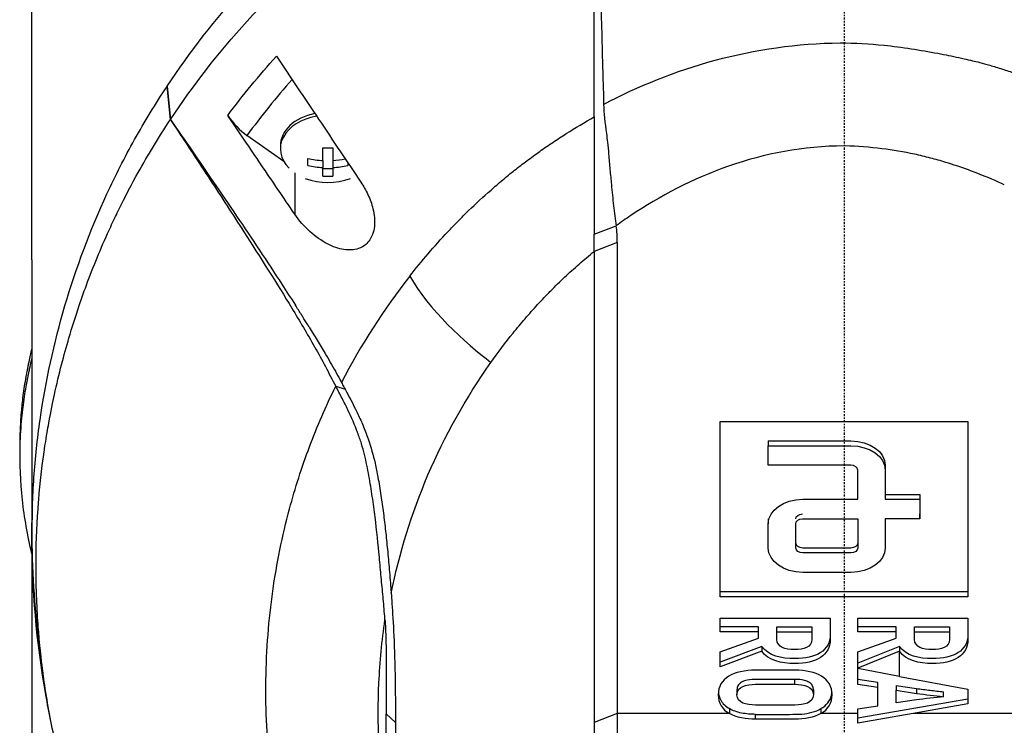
# Model space of a CAD drawing. Header units: millimetres. Extents: x 0 to 4378, y 0 to 2397.
# Tile 236 of 256: x 2191 to 2263, y 1222 to 1273. Entities that reach past the tile are written whole.
import ezdxf

# ---------------------------------------------------------------- set-up
doc = ezdxf.new("R2010")
doc.units = ezdxf.units.MM
doc.header["$LTSCALE"] = 0.2
doc.linetypes.add('CENTER2', pattern=[1.125, 0.75, -0.125, 0.125, -0.125])
doc.layers.add('02_Center Line', color=1, linetype='CENTER2')

# ---------------------------------------------------------------- blocks, each defined once
blk = doc.blocks.new('A$Ccbb9c741')
for p, q in [((-59, 756.1), (-59, 799.3)), ((-49.173, 768.716), (-49.181, 768.703)), ((-48.936, 766.294), (-49.181, 768.703)), ((-49.173, 768.716), (-48.929, 766.296)), ((-48.936, 766.294), (-48.929, 766.296)), ((-44.767, 766.59), (-44.769, 766.594)), ((-40.687, 763.238), (-43.374, 765.138)), ((-40.95, 764.384), (-40.95, 764.172)), ((-37.862, 763.318), (-37.862, 764.246)), ((-37.137, 764.246), (-37.137, 763.318)), ((-38.95, 762.964), (-38.95, 763.477)), ((-37.862, 763.318), (-37.862, 762.805)), ((-37.137, 763.318), (-37.137, 762.805)), ((-37.862, 762.195), (-37.862, 762.805)), ((-37.137, 762.723), (-37.862, 762.723)), ((-37.137, 762.805), (-37.137, 762.195)), ((-36.05, 763.164), (-36.05, 762.964)), ((-39.904, 762.431), (-39.904, 759.428)), ((-18.145, 757.973), (-16.549, 758.587)), ((-16.474, 757.375), (-18.144, 756.72)), ((-59, 756.1), (-59, 736.1)), ((-18.144, 756.72), (-18.145, 722.509)), ((-36.925, 746.923), (-36.251, 746.715)), ((-37.737, 745.194), (-37.737, 745.194)), ((-9.001, 731.64), (-9.001, 744.368)), ((-9.001, 744.368), (8.999, 744.368)), ((8.999, 744.368), (8.999, 731.64)), ((-59.86, 741.839), (-59.86, 742.546)), ((-38.793, 742.63), (-38.793, 742.63)), ((-5.501, 742.953), (-5.501, 742.6)), ((-5.501, 741.186), (-5.501, 742.6)), ((2.999, 739.064), (5.499, 739.064)), ((2.999, 739.064), (2.999, 738.711)), ((5.499, 739.064), (5.499, 738.711)), ((2.999, 738.711), (5.499, 738.711)), ((5.499, 738.711), (5.499, 737.297)), ((-40.341, 737.793), (-40.341, 737.793)), ((5.499, 737.297), (5.499, 737.65)), ((-5.501, 737.297), (-5.501, 736.943)), ((5.499, 737.297), (2.999, 737.297)), ((-59, 736.1), (-59, 672.9)), ((2.999, 735.529), (2.999, 735.175)), ((-58.989, 734.678), (-58.989, 734.679)), ((-9.001, 731.64), (-9.001, 731.993)), ((8.999, 731.993), (-9.001, 731.993)), ((8.999, 731.64), (-9.001, 731.64)), ((-9.002, 729.087), (-9.002, 730.081)), ((-9.002, 730.081), (-1.001, 730.081)), ((0.999, 729.087), (0.999, 730.081)), ((0.999, 730.081), (8.999, 730.081)), ((-6.213, 729.441), (-9.002, 729.441)), ((-9.002, 729.087), (-9.002, 729.441)), ((-6.213, 729.087), (-9.002, 729.087)), ((-6.213, 729.087), (-6.213, 729.441)), ((-6.213, 728.635), (-6.213, 729.087)), ((-4.876, 729.087), (-4.876, 729.441)), ((-4.876, 729.441), (-2.339, 729.441)), ((-4.876, 729.087), (-2.339, 729.087)), ((-2.339, 729.441), (-2.339, 729.087)), ((3.787, 729.441), (0.999, 729.441)), ((0.999, 729.087), (0.999, 729.441)), ((3.787, 729.087), (0.999, 729.087)), ((3.787, 729.087), (3.787, 729.441)), ((3.787, 728.635), (3.787, 729.087)), ((5.125, 729.087), (5.125, 729.441)), ((5.125, 729.441), (7.662, 729.441)), ((5.125, 729.087), (7.662, 729.087)), ((7.662, 729.441), (7.662, 729.087)), ((-9.002, 727.625), (-6.213, 728.635)), ((-2.339, 728.891), (-2.339, 728.538)), ((0.999, 727.625), (3.787, 728.635)), ((7.662, 728.891), (7.662, 728.538)), ((-5.961, 728.027), (-9.002, 726.887)), ((-5.961, 727.673), (-9.002, 726.534)), ((-9.002, 726.534), (-9.002, 727.625)), ((-5.961, 728.027), (-5.961, 727.673)), ((4.039, 728.027), (0.999, 726.802)), ((4.039, 727.673), (0.999, 726.448)), ((0.999, 726.448), (0.999, 727.625)), ((0.999, 726.802), (0.999, 727.625)), ((4.039, 728.027), (4.039, 727.673)), ((4.039, 725.847), (4.039, 727.673)), ((-9.002, 726.534), (-9.002, 726.887)), ((0.999, 726.448), (0.999, 726.802)), ((0.999, 726.448), (0.999, 726.419)), ((0.999, 725.27), (0.999, 726.419)), ((0.999, 725.623), (0.999, 726.419)), ((4.039, 725.847), (0.999, 726.419)), ((-3.573, 725.278), (-3.573, 725.631)), ((2.45, 725.397), (0.999, 725.623)), ((0.999, 725.27), (0.999, 725.623)), ((2.45, 725.043), (2.45, 725.397)), ((4.039, 725.847), (8.999, 724.914)), ((-7.779, 724.872), (-7.779, 724.518)), ((-2.224, 724.872), (-2.224, 724.518)), ((2.45, 725.043), (0.999, 725.27)), ((2.45, 723.718), (2.45, 725.043)), ((3.787, 725.195), (3.787, 724.841)), ((3.787, 725.195), (5.273, 724.969)), ((3.787, 724.841), (5.273, 724.615)), ((3.787, 723.92), (3.787, 724.841)), ((5.273, 724.969), (5.273, 724.615)), ((7.239, 724.373), (7.239, 724.726)), ((8.999, 724.914), (8.999, 723.847)), ((8.999, 724.201), (0.999, 722.811)), ((5.273, 724.146), (3.787, 723.92)), ((-8.328, 723.509), (-8.328, 723.155)), ((-1.675, 723.509), (-1.675, 723.155)), ((0.999, 723.492), (2.45, 723.718)), ((0.999, 723.155), (0.999, 723.492)), ((8.999, 723.847), (5.014, 723.155)), ((-33.265, 723.135), (-32.586, 722.508)), ((-16.474, 723.155), (-18.145, 722.509)), ((-18.145, 722.509), (-18.145, 688.295)), ((-8.328, 723.155), (-16.474, 723.155)), ((-6.43, 722.74), (-6.43, 723.094)), ((0.999, 723.155), (-1.675, 723.155)), ((5.014, 723.155), (0.999, 722.457)), ((0.999, 722.457), (0.999, 723.155)), ((16.474, 723.155), (5.014, 723.155))]:
    blk.add_line(p, q)
for centre, radius, start, end in [((-37.5, 766.237), 4.52, 248.7059, 291.2941), ((0, 736.1), 59, 178.09595, 180), ((0, 736.1), 59, 180.17099, 188.15054), ((0, 736.1), 41.725, 185.74092, 185.74197), ((0, 736.1), 42.5, 189.98556, 189.98573), ((0, 736.1), 59, 188.71793, 188.71853)]:
    blk.add_arc(centre, radius, start, end)
for centre, major_axis, ratio, start_param, end_param in [((-18.614, 750.608), (26.811, 29.54), 0.712145, 1.58763, 1.718758), ((-43.364, 767.263), (-1.866, 2.482), 0.493587, 1.472583, 2.147521), ((-37.5, 764.172), (-3.45, 0), 0.707107, 4.951536, 6.898126), ((-37.5, 764.384), (-3.45, 0), 0.707107, 4.98944, 6.283185), ((-37.5, 767.262), (-4.281, 0), 0.707107, 1.486011, 1.655582), ((-37.5, 766.493), (-4.505, 0), 0.707107, 1.243096, 1.490243), ((-37.5, 766.493), (-4.505, 0), 0.707107, 1.65135, 1.855987), ((-37.5, 765.98), (4.505, 0), 0.707107, 4.384689, 4.631835), ((-37.5, 765.98), (4.505, 0), 0.707107, 4.792943, 5.040089), ((-37.5, 765.211), (4.281, 0), 0.707107, 4.627603, 4.797175), ((-28.168, 757.236), (11.678, 0.779), 0.814253, 6.216087, 6.343525), ((31.24, 715.209), (69.804, -27.469), 0.801887, 2.907247, 3.059004)]:
    blk.add_ellipse(centre, major_axis=major_axis, ratio=ratio, start_param=start_param, end_param=end_param)
for points, knots in [([(-49.173, 768.716), (-47.53, 771.188), (-45.674, 773.591), (-43.579, 775.886), (-43.056, 776.46), (-42.517, 777.027), (-41.964, 777.586), (-41.41, 778.146), (-40.842, 778.698), (-40.258, 779.242), (-39.966, 779.514), (-39.671, 779.784), (-39.372, 780.052), (-39.072, 780.32), (-38.769, 780.586), (-38.462, 780.849), (-38.155, 781.113), (-37.844, 781.375), (-37.53, 781.634), (-37.216, 781.893), (-36.897, 782.15), (-36.575, 782.404), (-35.931, 782.913), (-35.272, 783.412), (-34.598, 783.901), (-33.923, 784.39), (-33.233, 784.868), (-32.528, 785.334), (-31.823, 785.801), (-31.102, 786.256), (-30.366, 786.698), (-29.63, 787.14), (-28.879, 787.569), (-28.112, 787.984), (-26.579, 788.815), (-24.985, 789.59), (-23.335, 790.3), (-21.685, 791.009), (-19.982, 791.658), (-18.229, 792.232)], [-1, -1, -1, -1, -0.75, -0.75, -0.75, -0.6875, -0.6875, -0.6875, -0.625, -0.625, -0.625, -0.59375, -0.59375, -0.59375, -0.5625, -0.5625, -0.5625, -0.53125, -0.53125, -0.53125, -0.5, -0.5, -0.5, -0.4375, -0.4375, -0.4375, -0.375, -0.375, -0.375, -0.3125, -0.3125, -0.3125, -0.25, -0.25, -0.25, -0.125, -0.125, -0.125, 0, 0, 0, 0]), ([(-48.929, 766.296), (-47.296, 768.757), (-45.449, 771.154), (-43.367, 773.439), (-42.846, 774.011), (-42.31, 774.575), (-41.76, 775.132), (-41.21, 775.689), (-40.644, 776.237), (-40.064, 776.78), (-39.774, 777.051), (-39.48, 777.32), (-39.182, 777.585), (-38.884, 777.851), (-38.583, 778.113), (-38.277, 778.376), (-37.972, 778.638), (-37.663, 778.9), (-37.35, 779.16), (-37.037, 779.419), (-36.721, 779.676), (-36.401, 779.929), (-35.76, 780.437), (-35.104, 780.932), (-34.433, 781.417), (-33.763, 781.902), (-33.077, 782.377), (-32.375, 782.842), (-31.673, 783.307), (-30.956, 783.761), (-30.224, 784.202), (-29.492, 784.644), (-28.744, 785.071), (-27.981, 785.484), (-26.456, 786.311), (-24.87, 787.086), (-23.227, 787.795), (-21.585, 788.504), (-19.89, 789.156), (-18.145, 789.735)], [0, 0, 0, 0, 0.25, 0.25, 0.25, 0.3125, 0.3125, 0.3125, 0.375, 0.375, 0.375, 0.40625, 0.40625, 0.40625, 0.4375, 0.4375, 0.4375, 0.46875, 0.46875, 0.46875, 0.5, 0.5, 0.5, 0.5625, 0.5625, 0.5625, 0.625, 0.625, 0.625, 0.6875, 0.6875, 0.6875, 0.75, 0.75, 0.75, 0.875, 0.875, 0.875, 1, 1, 1, 1]), ([(-18.144, 766.486), (-18.136, 767.414), (-18.143, 768.344), (-18.144, 769.275), (-18.144, 769.327), (-18.144, 769.38), (-18.144, 769.432), (-18.146, 770.33), (-18.145, 771.229), (-18.145, 772.129), (-18.145, 772.224), (-18.145, 772.318), (-18.145, 772.413), (-18.145, 773.287), (-18.145, 774.163), (-18.145, 775.039), (-18.145, 775.165), (-18.145, 775.29), (-18.145, 775.416), (-18.145, 776.276), (-18.146, 777.136), (-18.146, 777.997), (-18.146, 778.143), (-18.146, 778.289), (-18.146, 778.436), (-18.146, 779.288), (-18.146, 780.142), (-18.146, 780.995), (-18.146, 781.032), (-18.146, 781.068), (-18.146, 781.104), (-18.147, 782.077), (-18.147, 783.051), (-18.147, 784.025), (-18.148, 785.93), (-18.148, 787.836), (-18.145, 789.735)], [0, 0, 0, 0, 0.1206948, 0.1206948, 0.1206948, 0.1274688, 0.1274688, 0.1274688, 0.2438816, 0.2438816, 0.2438816, 0.256112, 0.256112, 0.256112, 0.3692231, 0.3692231, 0.3692231, 0.3854414, 0.3854414, 0.3854414, 0.4964218, 0.4964218, 0.4964218, 0.5152549, 0.5152549, 0.5152549, 0.6251524, 0.6251524, 0.6251524, 0.6298026, 0.6298026, 0.6298026, 0.7550606, 0.7550606, 0.7550606, 1, 1, 1, 1]), ([(-18.131, 789.749), (-18.065, 787.793), (-18.003, 785.924), (-17.945, 784.142), (-17.905, 782.93), (-17.868, 781.749), (-17.832, 780.598), (-17.811, 779.902), (-17.79, 779.218), (-17.77, 778.545), (-17.713, 776.613), (-17.661, 774.753), (-17.614, 772.963), (-17.589, 772.048), (-17.566, 771.12), (-17.541, 770.179), (-17.529, 769.723), (-17.515, 769.26), (-17.5, 768.789), (-17.486, 768.334), (-17.473, 767.965), (-17.466, 767.682), (-17.464, 767.577), (-17.462, 767.483), (-17.462, 767.401)], [0, 0, 0, 0, 0.25, 0.25, 0.25, 0.4058701, 0.4058701, 0.4058701, 0.5, 0.5, 0.5, 0.75, 0.75, 0.75, 0.875, 0.875, 0.875, 0.9375, 0.9375, 0.9375, 0.9829974, 0.9829974, 0.9829974, 0.9999998, 0.9999998, 0.9999998, 0.9999998]), ([(2.91, 771.693), (3.568, 771.627), (4.221, 771.539), (4.87, 771.439), (5.52, 771.338), (6.166, 771.227), (6.808, 771.107), (6.947, 771.081), (7.085, 771.054), (7.223, 771.028), (7.726, 770.93), (8.226, 770.826), (8.723, 770.713), (8.927, 770.667), (9.132, 770.62), (9.335, 770.57), (9.617, 770.502), (10.042, 770.398), (10.6, 770.239), (10.875, 770.161), (11.181, 770.07), (11.516, 769.961), (11.795, 769.87), (12.094, 769.768), (12.412, 769.652), (12.852, 769.493), (13.328, 769.309), (13.839, 769.1)], [0, 0, 0, 0, 0.1719472, 0.1719472, 0.1719472, 0.3438944, 0.3438944, 0.3438944, 0.3809524, 0.3809524, 0.3809524, 0.5158418, 0.5158418, 0.5158418, 0.5714286, 0.5714286, 0.5714286, 0.7453821, 0.7453821, 0.7453821, 0.830817, 0.830817, 0.830817, 0.9018777, 0.9018777, 0.9018777, 1, 1, 1, 1]), ([(-41.232, 770.892), (-40.212, 769.369), (-39.187, 767.839), (-37.127, 764.768), (-36.107, 763.249), (-35.096, 761.744)], [0.000001, 0.000001, 0.000001, 0.000001, 0.550472, 0.550472, 1.110624, 1.110624, 1.110624, 1.110624]), ([(-58.489, 728.377), (-58.827, 730.944), (-58.998, 733.521), (-58.999, 736.098), (-59, 737.498), (-58.951, 738.898), (-58.852, 740.297), (-58.753, 741.695), (-58.604, 743.091), (-58.404, 744.484), (-58.005, 747.27), (-57.403, 750.041), (-56.595, 752.782), (-55.786, 755.523), (-54.776, 758.235), (-53.546, 760.897), (-52.931, 762.227), (-52.261, 763.545), (-51.534, 764.848), (-50.807, 766.15), (-50.023, 767.436), (-49.181, 768.703)], [-0.615061, -0.615061, -0.615061, -0.615061, -0.5, -0.5, -0.5, -0.4375, -0.4375, -0.4375, -0.375, -0.375, -0.375, -0.25, -0.25, -0.25, -0.125, -0.125, -0.125, -0.0625, -0.0625, -0.0625, 0, 0, 0, 0]), ([(-17.462, 767.401), (-17.464, 766.773), (-17.36, 766.041), (-17.231, 765.063), (-17.206, 764.857), (-17.152, 764.353), (-17.127, 764.064), (-17.07, 763.408), (-17.037, 763.033), (-16.97, 762.296), (-16.935, 761.933), (-16.85, 761.05), (-16.799, 760.532), (-16.689, 759.534), (-16.63, 759.033), (-16.549, 758.587)], [0.0000092, 0.0000092, 0.0000092, 0.0000092, 0.1933782, 0.1933782, 0.2484733, 0.2484733, 0.3246083, 0.3246083, 0.4245615, 0.4245615, 0.5239257, 0.5239257, 0.6722492, 0.6722492, 0.8231555, 0.8231555, 0.8231555, 0.8231555]), ([(-48.924, 701.339), (-49.7, 702.51), (-50.489, 703.79), (-51.266, 705.183), (-51.892, 706.306), (-52.574, 707.614), (-53.269, 709.117), (-53.351, 709.295), (-53.529, 709.678), (-53.786, 710.27), (-53.893, 710.515), (-54.014, 710.795), (-54.146, 711.112), (-54.49, 711.936), (-54.749, 712.608), (-54.942, 713.124), (-55.339, 714.183), (-55.814, 715.537), (-56.302, 717.194), (-56.537, 717.991), (-56.752, 718.787), (-56.95, 719.579), (-57.094, 720.158), (-57.229, 720.736), (-57.354, 721.312), (-57.654, 722.691), (-57.902, 724.076), (-58.101, 725.465), (-58.173, 725.966), (-58.251, 726.562), (-58.329, 727.251), (-58.421, 728.068), (-58.474, 728.684), (-58.507, 729.097), (-58.528, 729.358), (-58.541, 729.539), (-58.549, 729.638), (-58.599, 730.335), (-58.636, 731.032), (-58.661, 731.73), (-58.695, 732.666), (-58.699, 733.364), (-58.699, 733.822), (-58.699, 733.844), (-58.699, 733.866), (-58.699, 733.888), (-58.698, 735.259), (-58.65, 736.621), (-58.553, 738.004), (-58.537, 738.231), (-58.519, 738.455), (-58.501, 738.676), (-58.395, 739.965), (-58.256, 741.138), (-58.108, 742.173), (-58.068, 742.447), (-58, 742.914), (-57.89, 743.57), (-57.855, 743.777), (-57.816, 744.003), (-57.772, 744.248), (-57.616, 745.112), (-57.473, 745.801), (-57.36, 746.316), (-57.029, 747.84), (-56.667, 749.208), (-56.308, 750.427), (-56.09, 751.164), (-55.843, 751.952), (-55.558, 752.792), (-55.372, 753.34), (-55.17, 753.908), (-54.949, 754.498), (-54.696, 755.174), (-54.431, 755.846), (-54.153, 756.514), (-53.874, 757.183), (-53.582, 757.849), (-53.276, 758.513), (-53.091, 758.914), (-52.909, 759.299), (-52.729, 759.665), (-52.205, 760.741), (-51.712, 761.668), (-51.275, 762.451), (-50.584, 763.691), (-49.809, 764.974), (-48.936, 766.294)], [-1, -1, -1, -1, -0.9375, -0.9375, -0.9375, -0.875, -0.875, -0.875, -0.8528979, -0.8528979, -0.8528979, -0.84375, -0.84375, -0.84375, -0.8125, -0.8125, -0.8125, -0.75, -0.75, -0.75, -0.7138981, -0.7138981, -0.7138981, -0.6875, -0.6875, -0.6875, -0.625, -0.625, -0.625, -0.5982143, -0.5982143, -0.5982143, -0.5763525, -0.5763525, -0.5763525, -0.5625, -0.5625, -0.5625, -0.53125, -0.53125, -0.53125, -0.5, -0.5, -0.5, -0.4990096, -0.4990096, -0.4990096, -0.4375, -0.4375, -0.4375, -0.4283694, -0.4283694, -0.4283694, -0.375, -0.375, -0.375, -0.3512462, -0.3512462, -0.3512462, -0.34375, -0.34375, -0.34375, -0.3125, -0.3125, -0.3125, -0.25, -0.25, -0.25, -0.2121786, -0.2121786, -0.2121786, -0.1875, -0.1875, -0.1875, -0.15625, -0.15625, -0.15625, -0.125, -0.125, -0.125, -0.1091039, -0.1091039, -0.1091039, -0.0625, -0.0625, -0.0625, 0, 0, 0, 0]), ([(-48.936, 766.294), (-48.8, 766.09), (-48.665, 765.886), (-47.701, 764.431), (-46.872, 763.174), (-45.234, 760.672), (-44.408, 759.4), (-42.455, 756.358), (-41.174, 754.337), (-39.55, 751.669), (-38.992, 750.729), (-38.194, 749.311), (-37.933, 748.836), (-37.414, 747.857), (-37.182, 747.401), (-36.925, 746.923)], [-2.140307, -2.140307, -2.140307, -2.140307, -2.071245, -2.071245, -1.648117, -1.648117, -1.228346, -1.228346, -0.636843, -0.636843, -0.321811, -0.321811, -0.164589, -0.164589, 0, 0, 0, 0]), ([(-48.929, 766.296), (-47.88, 764.78), (-46.835, 763.261), (-45.795, 761.738), (-44.679, 760.103), (-43.568, 758.463), (-42.471, 756.815), (-41.923, 755.99), (-41.378, 755.164), (-40.838, 754.334), (-40.51, 753.829), (-40.183, 753.324), (-39.86, 752.816)], [-1, -1, -1, -1, -0.7573218, -0.7573218, -0.7573218, -0.4967513, -0.4967513, -0.4967513, -0.3664661, -0.3664661, -0.3664661, -0.2872955, -0.2872955, -0.2872955, -0.2872955]), ([(-39.904, 759.428), (-40.723, 760.631), (-41.525, 761.81), (-43.146, 764.199), (-43.96, 765.399), (-44.767, 766.59)], [0.000001, 0.000001, 0.000001, 0.000001, 0.4368792, 0.4368792, 0.8702118, 0.8702118, 0.8702118, 0.8702118]), ([(-31.541, 754.925), (-30.682, 756.022), (-29.767, 757.096), (-28.785, 758.14), (-28.54, 758.401), (-28.29, 758.661), (-28.038, 758.918), (-27.786, 759.176), (-27.53, 759.432), (-27.269, 759.685), (-26.747, 760.192), (-26.201, 760.686), (-25.646, 761.175), (-25.368, 761.419), (-25.088, 761.662), (-24.805, 761.903), (-24.663, 762.024), (-24.52, 762.144), (-24.375, 762.262), (-24.23, 762.381), (-24.083, 762.498), (-23.934, 762.614), (-23.636, 762.846), (-23.336, 763.077), (-23.032, 763.305), (-22.728, 763.533), (-22.421, 763.759), (-22.109, 763.982), (-21.797, 764.205), (-21.479, 764.422), (-21.157, 764.638), (-20.835, 764.854), (-20.51, 765.067), (-20.179, 765.276), (-19.519, 765.693), (-18.841, 766.098), (-18.144, 766.486)], [-1, -1, -1, -1, -0.75, -0.75, -0.75, -0.6875, -0.6875, -0.6875, -0.625, -0.625, -0.625, -0.5, -0.5, -0.5, -0.4375, -0.4375, -0.4375, -0.40625, -0.40625, -0.40625, -0.375, -0.375, -0.375, -0.3125, -0.3125, -0.3125, -0.25, -0.25, -0.25, -0.1875, -0.1875, -0.1875, -0.125, -0.125, -0.125, 0, 0, 0, 0]), ([(-18.144, 766.486), (-18.15, 765.92), (-18.145, 764.361), (-18.144, 761.251), (-18.144, 760.563), (-18.144, 759.24), (-18.145, 758.591), (-18.145, 757.973)], [0.0000064, 0.0000064, 0.0000064, 0.0000064, 0.1740467, 0.1740467, 0.2246228, 0.2246228, 0.2745832, 0.2745832, 0.2745832, 0.2745832]), ([(0, 764.377), (-5.909, 764.384), (-11.29, 762.141), (-15.851, 759.082), (-16.203, 758.837), (-16.549, 758.587)], [-0.999449, -0.999449, -0.999449, -0.999449, -0.875, -0.875, -0.8643709, -0.8643709, -0.8643709, -0.8643709]), ([(6.291, 763.499), (5.904, 763.599), (5.513, 763.692), (5.119, 763.778), (4.343, 763.946), (3.553, 764.085), (2.753, 764.178)], [-1, -1, -1, -1, -0.662973, -0.662973, -0.662973, 0, 0, 0, 0]), ([(11.645, 761.548), (11.111, 761.812), (10.43, 762.11), (9.595, 762.429), (9.419, 762.496), (9.236, 762.564), (9.047, 762.633), (8.475, 762.84), (7.926, 763.023), (7.403, 763.183), (7.018, 763.3), (6.647, 763.405), (6.291, 763.499)], [-1, -1, -1, -1, -0.586918, -0.586918, -0.586918, -0.5, -0.5, -0.5, -0.211781, -0.211781, -0.211781, 0, 0, 0, 0]), ([(-35.096, 761.744), (-34.905, 761.461), (-34.735, 761.162), (-34.434, 760.518), (-34.308, 760.17), (-34.117, 759.387), (-34.074, 758.95), (-34.138, 758.332), (-34.183, 758.132), (-34.304, 757.806), (-34.369, 757.676), (-34.531, 757.434), (-34.627, 757.325), (-34.895, 757.093), (-35.078, 756.991), (-35.603, 756.814), (-35.965, 756.798), (-36.729, 756.916), (-37.13, 757.058), (-37.965, 757.487), (-38.4, 757.795), (-39.208, 758.527), (-39.585, 758.958), (-39.904, 759.428)], [-1.233507, -1.233507, -1.233507, -1.233507, -1.130725, -1.130725, -1.019151, -1.019151, -0.880702, -0.880702, -0.809203, -0.809203, -0.755026, -0.755026, -0.69834, -0.69834, -0.615166, -0.615166, -0.479801, -0.479801, -0.336168, -0.336168, -0.170407, -0.170407, -0.000001, -0.000001, -0.000001, -0.000001]), ([(-18.144, 756.72), (-18.145, 756.922), (-18.145, 757.128), (-18.145, 757.545), (-18.145, 757.758), (-18.145, 757.973)], [0.0000006, 0.0000006, 0.0000006, 0.0000006, 0.0865317, 0.0865317, 0.1730601, 0.1730601, 0.1730601, 0.1730601]), ([(-16.474, 757.375), (-16.474, 751.672), (-16.474, 745.969), (-16.474, 734.562), (-16.474, 728.859), (-16.474, 723.155)], [0, 0, 0, 0, 2.419796, 2.419796, 4.839591, 4.839591, 4.839591, 4.839591]), ([(-25.65, 748.655), (-25.139, 749.376), (-24.603, 750.088), (-24.039, 750.79), (-23.897, 750.965), (-23.755, 751.139), (-23.61, 751.313), (-23.465, 751.487), (-23.319, 751.66), (-23.171, 751.833), (-22.874, 752.177), (-22.57, 752.519), (-22.259, 752.857), (-22.103, 753.026), (-21.946, 753.194), (-21.786, 753.361), (-21.707, 753.445), (-21.626, 753.528), (-21.546, 753.611), (-21.465, 753.694), (-21.384, 753.777), (-21.302, 753.86), (-21.139, 754.025), (-20.973, 754.19), (-20.806, 754.353), (-20.639, 754.516), (-20.47, 754.679), (-20.298, 754.84), (-20.127, 755.001), (-19.954, 755.161), (-19.779, 755.321), (-19.603, 755.48), (-19.426, 755.638), (-19.246, 755.794), (-18.887, 756.108), (-18.52, 756.417), (-18.144, 756.72)], [0, 0, 0, 0, 0.2499937, 0.2499937, 0.2499937, 0.3124922, 0.3124922, 0.3124922, 0.3749907, 0.3749907, 0.3749907, 0.4999877, 0.4999877, 0.4999877, 0.5624862, 0.5624862, 0.5624862, 0.5937355, 0.5937355, 0.5937355, 0.6249847, 0.6249847, 0.6249847, 0.6874832, 0.6874832, 0.6874832, 0.7499818, 0.7499818, 0.7499818, 0.8124803, 0.8124803, 0.8124803, 0.8749788, 0.8749788, 0.8749788, 1, 1, 1, 1]), ([(-38.859, 751.223), (-38.984, 751.427), (-39.11, 751.629), (-39.237, 751.832), (-39.25, 751.852), (-39.263, 751.872), (-39.275, 751.893), (-39.324, 751.97), (-39.372, 752.047), (-39.421, 752.124), (-39.567, 752.355), (-39.713, 752.586), (-39.86, 752.816)], [0.00589664, 0.00589664, 0.00589664, 0.00589664, 0.006613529, 0.006613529, 0.006613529, 0.006685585, 0.006685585, 0.006685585, 0.006959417, 0.006959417, 0.006959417, 0.00777951, 0.00777951, 0.00777951, 0.00777951]), ([(-38.859, 751.223), (-38.463, 750.585), (-38.074, 749.943), (-37.694, 749.297), (-37.443, 748.871), (-37.195, 748.443), (-36.952, 748.013), (-36.831, 747.799), (-36.712, 747.583), (-36.596, 747.366), (-36.566, 747.311), (-36.538, 747.257), (-36.509, 747.202)], [-0.2047521, -0.2047521, -0.2047521, -0.2047521, -0.1058955, -0.1058955, -0.1058955, -0.0407529, -0.0407529, -0.0407529, -0.0081816, -0.0081816, -0.0081816, 0, 0, 0, 0]), ([(-59.86, 742.546), (-59.86, 742.919), (-59.853, 743.293), (-59.821, 744.119), (-59.793, 744.573), (-59.746, 745.128), (-59.737, 745.231), (-59.709, 745.522), (-59.689, 745.711), (-59.614, 746.356), (-59.549, 746.816), (-59.434, 747.52), (-59.389, 747.769), (-59.326, 748.101), (-59.309, 748.187), (-59.283, 748.319), (-59.274, 748.363), (-59.245, 748.505), (-59.224, 748.606), (-59.17, 748.857), (-59.136, 749.014), (-59.068, 749.325), (-59.034, 749.475), (-59, 749.624)], [-4.8416066, -4.8416066, -4.8416066, -4.8416066, -4.7988656, -4.7988656, -4.7469126, -4.7469126, -4.7350389, -4.7350389, -4.7132784, -4.7132784, -4.660559, -4.660559, -4.6314054, -4.6314054, -4.6209621, -4.6209621, -4.6158095, -4.6158095, -4.6038241, -4.6038241, -4.5857751, -4.5857751, -4.569121, -4.569121, -4.569121, -4.569121]), ([(-59.006, 734.752), (-59.309, 736.081), (-59.551, 737.41), (-59.833, 739.994), (-59.886, 741.321), (-59.831, 743.306), (-59.79, 743.963), (-59.703, 744.877), (-59.675, 745.135), (-59.581, 745.9), (-59.505, 746.405), (-59.387, 747.07), (-59.358, 747.226), (-59.307, 747.494), (-59.285, 747.602), (-59.241, 747.815), (-59.219, 747.919), (-59.175, 748.128), (-59.152, 748.236), (-59.087, 748.533), (-59.044, 748.725), (-59, 748.917)], [0.3143687, 0.3143687, 0.3143687, 0.3143687, 0.3447473, 0.3447473, 0.3768428, 0.3768428, 0.3928613, 0.3928613, 0.3992061, 0.3992061, 0.4115742, 0.4115742, 0.4153435, 0.4153435, 0.4181398, 0.4181398, 0.4207138, 0.4207138, 0.4231441, 0.4231441, 0.4275872, 0.4275872, 0.4275872, 0.4275872]), ([(-32.897, 731.907), (-32.304, 734.809), (-31.423, 737.682), (-30.223, 740.488), (-29.024, 743.294), (-27.507, 746.033), (-25.65, 748.655)], [0, 0, 0, 0, 0.5000001, 0.5000001, 0.5000001, 1, 1, 1, 1]), ([(-36.916, 702.794), (-37.945, 704.877), (-38.81, 707.001), (-39.518, 709.15), (-40.226, 711.299), (-40.777, 713.474), (-41.178, 715.663), (-41.579, 717.852), (-41.831, 720.053), (-41.94, 722.26), (-41.994, 723.364), (-42.014, 724.46), (-41.997, 725.569), (-41.981, 726.677), (-41.929, 727.796), (-41.845, 728.877), (-41.762, 729.957), (-41.647, 730.999), (-41.499, 732.045), (-41.217, 734.038), (-40.812, 736.046), (-40.28, 738.024), (-39.874, 739.532), (-39.393, 741.032), (-38.835, 742.517), (-38.277, 744.002), (-37.641, 745.472), (-36.925, 746.923)], [0, 0, 0, 0, 0.1448174, 0.1448174, 0.1448174, 0.2896349, 0.2896349, 0.2896349, 0.4344523, 0.4344523, 0.4344523, 0.506861, 0.506861, 0.506861, 0.5792697, 0.5792697, 0.5792697, 0.6516784, 0.6516784, 0.6516784, 0.7896349, 0.7896349, 0.7896349, 0.8948175, 0.8948175, 0.8948175, 1, 1, 1, 1]), ([(-33.349, 729.961), (-33.356, 730.047), (-33.362, 730.133), (-33.369, 730.219), (-33.405, 730.691), (-33.444, 731.163), (-33.488, 731.637), (-33.509, 731.874), (-33.531, 732.111), (-33.555, 732.349), (-33.579, 732.586), (-33.6, 732.825), (-33.622, 733.063), (-33.666, 733.54), (-33.709, 734.019), (-33.755, 734.5), (-33.845, 735.462), (-33.942, 736.433), (-34.064, 737.417), (-34.125, 737.909), (-34.192, 738.405), (-34.267, 738.905), (-34.343, 739.405), (-34.425, 739.909), (-34.517, 740.419), (-34.609, 740.929), (-34.711, 741.444), (-34.84, 741.967), (-34.905, 742.229), (-34.977, 742.492), (-35.059, 742.758), (-35.141, 743.023), (-35.233, 743.291), (-35.335, 743.56), (-35.538, 744.1), (-35.778, 744.648), (-36.046, 745.208), (-36.18, 745.487), (-36.321, 745.77), (-36.468, 746.056), (-36.541, 746.199), (-36.616, 746.343), (-36.692, 746.488), (-36.768, 746.632), (-36.845, 746.778), (-36.925, 746.923)], [-1, -1, -1, -1, -0.983668, -0.983668, -0.983668, -0.894243, -0.894243, -0.894243, -0.849531, -0.849531, -0.849531, -0.804819, -0.804819, -0.804819, -0.715395, -0.715395, -0.715395, -0.536546, -0.536546, -0.536546, -0.447122, -0.447122, -0.447122, -0.357697, -0.357697, -0.357697, -0.268273, -0.268273, -0.268273, -0.223561, -0.223561, -0.223561, -0.178849, -0.178849, -0.178849, -0.089424, -0.089424, -0.089424, -0.044712, -0.044712, -0.044712, -0.022356, -0.022356, -0.022356, 0, 0, 0, 0]), ([(-36.509, 747.202), (-36.481, 747.148), (-36.452, 747.093), (-36.424, 747.039), (-36.367, 746.931), (-36.309, 746.823), (-36.251, 746.715)], [-1, -1, -1, -1, -0.667725, -0.667725, -0.667725, 0, 0, 0, 0]), ([(-36.251, 746.715), (-35.992, 746.234), (-35.68, 745.671), (-35.294, 744.867), (-35.228, 744.726), (-35.094, 744.428), (-35.026, 744.271), (-34.89, 743.946), (-34.822, 743.777), (-34.694, 743.44), (-34.633, 743.272), (-34.365, 742.501), (-34.203, 741.919), (-33.991, 740.991), (-33.924, 740.655), (-33.785, 739.892), (-33.711, 739.435), (-33.579, 738.565), (-33.52, 738.144), (-33.407, 737.275), (-33.355, 736.841), (-33.258, 735.96), (-33.212, 735.51), (-33.146, 734.827), (-33.124, 734.589), (-33.081, 734.107), (-33.06, 733.861), (-32.993, 733.076), (-32.95, 732.552), (-32.908, 732.034), (-32.902, 731.962), (-32.897, 731.907)], [0, 0, 0, 0, 0.166642, 0.166642, 0.202724, 0.202724, 0.243109, 0.243109, 0.287119, 0.287119, 0.331501, 0.331501, 0.492861, 0.492861, 0.584529, 0.584529, 0.704765, 0.704765, 0.820318, 0.820318, 0.936351, 0.936351, 1.057692, 1.057692, 1.122476, 1.122476, 1.189603, 1.189603, 1.342252, 1.342252, 1.371829, 1.371829, 1.371829, 1.371829]), ([(-5.501, 742.953), (-3.501, 742.953), (-1.501, 742.953), (0.499, 742.953), (1.88, 742.953), (2.999, 742.162), (2.999, 741.186), (2.999, 740.479), (2.999, 739.771), (2.999, 739.064)], [-1, -1, -1, -1, -0.550361, -0.550361, -0.550361, -0.224809, -0.224809, -0.224809, 0, 0, 0, 0]), ([(-5.501, 742.6), (-3.501, 742.6), (-1.501, 742.6), (0.499, 742.6), (1.88, 742.6), (2.999, 741.808), (2.999, 740.832), (2.999, 740.125), (2.999, 739.418), (2.999, 738.711)], [0, 0, 0, 0, 0.449639, 0.449639, 0.449639, 0.775191, 0.775191, 0.775191, 1, 1, 1, 1]), ([(0.999, 738.711), (0.999, 739.418), (0.999, 740.125), (0.999, 740.832), (0.999, 741.027), (0.775, 741.186), (0.499, 741.186), (-1.501, 741.186), (-3.501, 741.186), (-5.501, 741.186)], [0, 0, 0, 0, 0.303977, 0.303977, 0.303977, 0.392019, 0.392019, 0.392019, 1, 1, 1, 1]), ([(2.999, 737.297), (2.999, 737.061), (2.999, 736.825), (2.999, 736.118), (2.999, 735.647), (2.999, 735.175), (2.999, 734.199), (1.88, 733.408), (0.499, 733.408), (-0.668, 733.408), (-1.835, 733.408), (-3.001, 733.408), (-4.382, 733.408), (-5.501, 734.199), (-5.501, 735.175), (-5.501, 735.765), (-5.501, 736.354), (-5.501, 736.943), (-5.501, 737.919), (-4.382, 738.711), (-3.001, 738.711), (-1.668, 738.711), (-0.335, 738.711), (0.999, 738.711)], [0, 0, 0, 0, 0.038412, 0.038412, 0.115241, 0.115241, 0.115241, 0.282114, 0.282114, 0.282114, 0.416564, 0.416564, 0.416564, 0.583435, 0.583435, 0.583435, 0.679472, 0.679472, 0.679472, 0.846346, 0.846346, 0.846346, 1, 1, 1, 1]), ([(0.999, 737.297), (0.999, 737.061), (0.999, 736.825), (0.999, 736.589), (0.999, 736.118), (0.999, 735.647), (0.999, 735.175), (0.999, 734.98), (0.775, 734.822), (0.499, 734.822), (-0.668, 734.822), (-1.835, 734.822), (-3.001, 734.822), (-3.277, 734.822), (-3.501, 734.98), (-3.501, 735.175), (-3.501, 735.765), (-3.501, 736.354), (-3.501, 736.943), (-3.501, 737.131), (-3.292, 737.285), (-3.028, 737.295)], [-1, -1, -1, -1, -0.913571, -0.913571, -0.913571, -0.740702, -0.740702, -0.740702, -0.665612, -0.665612, -0.665612, -0.363091, -0.363091, -0.363091, -0.288004, -0.288004, -0.288004, -0.071917, -0.071917, -0.071917, 0, 0, 0, 0]), ([(0.999, 737.297), (0.999, 737.179), (0.999, 737.061), (0.999, 736.943), (0.999, 736.472), (0.999, 736), (0.999, 735.529), (0.999, 735.333), (0.775, 735.175), (0.499, 735.175), (-0.668, 735.175), (-1.835, 735.175), (-3.001, 735.175), (-3.277, 735.175), (-3.501, 735.334), (-3.501, 735.529), (-3.501, 736), (-3.501, 736.472), (-3.501, 736.943)], [0.043214, 0.043214, 0.043214, 0.043214, 0.0864295, 0.0864295, 0.0864295, 0.2592981, 0.2592981, 0.2592981, 0.3343884, 0.3343884, 0.3343884, 0.6369091, 0.6369091, 0.6369091, 0.7119959, 0.7119959, 0.7119959, 0.8848698, 0.8848698, 0.8848698, 0.8848698]), ([(-57.62, 722.608), (-57.752, 723.241), (-57.874, 723.874), (-57.986, 724.508), (-58.663, 728.335), (-59, 732.208), (-59, 736.1)], [0.9284857, 0.9284857, 0.9284857, 0.9284857, 0.93864943, 0.93864943, 0.93864943, 1, 1, 1, 1]), ([(-32.897, 731.907), (-32.828, 731.042), (-32.718, 729.446), (-32.602, 725.643), (-32.585, 724.075), (-32.586, 722.508)], [-1.613582, -1.613582, -1.613582, -1.613582, -0.664785, -0.664785, 0, 0, 0, 0]), ([(-33.397, 716.641), (-33.799, 719.545), (-33.921, 722.468), (-33.786, 725.376), (-33.715, 726.905), (-33.571, 728.435), (-33.349, 729.96)], [0, 0, 0, 0, 0.6554797, 0.6554797, 0.6554797, 0.9999911, 0.9999911, 0.9999911, 0.9999911]), ([(-33.349, 729.961), (-33.339, 729.819), (-33.33, 729.677), (-33.316, 729.415), (-33.308, 729.266), (-33.29, 728.82), (-33.282, 728.51), (-33.263, 727.687), (-33.258, 727.118), (-33.252, 725.356), (-33.263, 724.22), (-33.265, 723.135)], [-0.8953646, -0.8953646, -0.8953646, -0.8953646, -0.8317746, -0.8317746, -0.7780659, -0.7780659, -0.6796619, -0.6796619, -0.4602492, -0.4602492, 0, 0, 0, 0]), ([(-1.001, 730.081), (-1.001, 729.682), (-1.001, 729.283), (-1.001, 728.883), (-1.001, 727.728), (-2.023, 727.138), (-3.584, 727.138), (-4.541, 727.138), (-5.507, 727.356), (-5.961, 728.027)], [0.0513777, 0.0513777, 0.0513777, 0.0513777, 0.2254885, 0.2254885, 0.2254885, 0.6893904, 0.6893904, 0.6893904, 1, 1, 1, 1]), ([(-1.001, 730.081), (-1.001, 729.564), (-1.001, 729.047), (-1.001, 728.53), (-1.001, 727.374), (-2.023, 726.784), (-3.584, 726.784), (-4.541, 726.784), (-5.507, 727.002), (-5.961, 727.673)], [-1, -1, -1, -1, -0.774512, -0.774512, -0.774512, -0.31061, -0.31061, -0.31061, 0, 0, 0, 0]), ([(8.999, 730.081), (8.999, 729.564), (8.999, 729.047), (8.999, 728.53), (8.999, 727.374), (7.978, 726.784), (6.416, 726.784), (5.46, 726.784), (4.494, 727.002), (4.039, 727.673)], [-1, -1, -1, -1, -0.77451, -0.77451, -0.77451, -0.310605, -0.310605, -0.310605, 0, 0, 0, 0]), ([(8.999, 730.081), (8.999, 729.682), (8.999, 729.282), (8.999, 728.883), (8.999, 727.728), (7.978, 727.138), (6.416, 727.138), (5.46, 727.138), (4.494, 727.355), (4.039, 728.027)], [0.0513781, 0.0513781, 0.0513781, 0.0513781, 0.2254898, 0.2254898, 0.2254898, 0.6893947, 0.6893947, 0.6893947, 1, 1, 1, 1]), ([(-2.339, 729.087), (-2.339, 728.904), (-2.339, 728.721), (-2.339, 728.538), (-2.339, 727.973), (-2.936, 727.802), (-3.596, 727.802), (-4.251, 727.802), (-4.876, 727.967), (-4.876, 728.538), (-4.876, 728.721), (-4.876, 728.904), (-4.876, 729.087)], [0, 0, 0, 0, 0.134339, 0.134339, 0.134339, 0.49771, 0.49771, 0.49771, 0.865661, 0.865661, 0.865661, 1, 1, 1, 1]), ([(7.662, 729.087), (7.662, 728.904), (7.662, 728.721), (7.662, 728.538), (7.662, 727.973), (7.065, 727.802), (6.405, 727.802), (5.749, 727.802), (5.125, 727.967), (5.125, 728.538), (5.125, 728.721), (5.125, 728.904), (5.125, 729.087)], [0, 0, 0, 0, 0.134339, 0.134339, 0.134339, 0.497734, 0.497734, 0.497734, 0.865661, 0.865661, 0.865661, 1, 1, 1, 1]), ([(-3.573, 726.304), (-4.525, 726.304), (-5.478, 726.304), (-6.43, 726.304), (-8.007, 726.304), (-9.139, 725.714), (-9.139, 724.518), (-9.139, 723.911), (-8.841, 723.454), (-8.328, 723.155)], [0, 0, 0, 0, 0.287667, 0.287667, 0.287667, 0.758338, 0.758338, 0.758338, 1, 1, 1, 1]), ([(-1.675, 723.155), (-1.162, 723.454), (-0.864, 723.911), (-0.864, 724.518), (-0.864, 725.714), (-1.995, 726.304), (-3.573, 726.304)], [0, 0, 0, 0, 0.339246, 0.339246, 0.339246, 1, 1, 1, 1]), ([(-3.573, 725.631), (-4.522, 725.631), (-5.471, 725.631), (-6.589, 725.631), (-6.783, 725.629), (-7.161, 725.551), (-7.281, 725.514), (-7.483, 725.415), (-7.563, 725.357), (-7.69, 725.217), (-7.732, 725.138), (-7.771, 724.996), (-7.779, 724.933), (-7.779, 724.872)], [-0.7927753, -0.7927753, -0.7927753, -0.7927753, -0.3891662, -0.3891662, -0.3170254, -0.3170254, -0.2817232, -0.2817232, -0.250002, -0.250002, -0.2174373, -0.2174373, -0.1940065, -0.1940065, -0.1940065, -0.1940065]), ([(-2.224, 724.872), (-2.224, 724.913), (-2.227, 724.95), (-2.246, 725.075), (-2.281, 725.167), (-2.399, 725.319), (-2.467, 725.378), (-2.644, 725.482), (-2.751, 725.523), (-3.085, 725.612), (-3.336, 725.631), (-3.573, 725.631)], [-0.1932257, -0.1932257, -0.1932257, -0.1932257, -0.1807153, -0.1807153, -0.1400567, -0.1400567, -0.1071003, -0.1071003, -0.0709763, -0.0709763, 0, 0, 0, 0]), ([(-9.13, 724.696), (-9.112, 724.513), (-9.061, 724.315), (-8.886, 724.001), (-8.799, 723.887), (-8.587, 723.68), (-8.465, 723.589), (-8.328, 723.509)], [0.7312242, 0.7312242, 0.7312242, 0.7312242, 0.8014754, 0.8014754, 0.8452567, 0.8452567, 0.8876919, 0.8876919, 0.8876919, 0.8876919]), ([(-6.43, 723.767), (-7.099, 723.767), (-7.779, 723.918), (-7.779, 724.518), (-7.779, 725.117), (-7.105, 725.278), (-6.43, 725.278), (-5.478, 725.278), (-4.525, 725.278), (-3.573, 725.278)], [0, 0, 0, 0, 0.304656, 0.304656, 0.304656, 0.60969, 0.60969, 0.60969, 1, 1, 1, 1]), ([(-3.573, 725.278), (-2.898, 725.278), (-2.224, 725.117), (-2.224, 724.518), (-2.224, 723.918), (-2.904, 723.767), (-3.573, 723.767), (-4.525, 723.767), (-5.478, 723.767), (-6.43, 723.767)], [0, 0, 0, 0, 0.305042, 0.305042, 0.305042, 0.609705, 0.609705, 0.609705, 1, 1, 1, 1]), ([(-1.675, 723.509), (-1.477, 723.624), (-1.314, 723.761), (-1.051, 724.087), (-0.963, 724.271), (-0.894, 724.538), (-0.881, 724.616), (-0.873, 724.696)], [0, 0, 0, 0, 0.0767971, 0.0767971, 0.1592637, 0.1592637, 0.1917762, 0.1917762, 0.1917762, 0.1917762]), ([(5.273, 724.969), (5.599, 724.921), (5.927, 724.882), (6.584, 724.807), (6.912, 724.77), (7.239, 724.726)], [0, 0, 0, 0, 0.0997943, 0.0997943, 0.1997152, 0.1997152, 0.1997152, 0.1997152]), ([(-6.43, 723.094), (-6.769, 723.094), (-7.114, 723.121), (-7.601, 723.22), (-7.758, 723.262), (-8.058, 723.369), (-8.199, 723.433), (-8.328, 723.509)], [-0.202321, -0.202321, -0.202321, -0.202321, -0.1006963, -0.1006963, -0.0503525, -0.0503525, 0, 0, 0, 0]), ([(-6.43, 723.094), (-5.845, 723.094), (-5.259, 723.094), (-3.509, 723.094), (-3.314, 723.094), (-2.819, 723.137), (-2.568, 723.178), (-2.092, 723.307), (-1.871, 723.394), (-1.675, 723.509)], [0, 0, 0, 0, 0.175601, 0.175601, 0.524981, 0.524981, 0.891263, 0.891263, 1.255743, 1.255743, 1.255743, 1.255743]), ([(-33.397, 716.641), (-33.385, 716.912), (-33.374, 717.182), (-33.355, 717.704), (-33.345, 717.977), (-33.32, 718.806), (-33.306, 719.347), (-33.275, 720.97), (-33.265, 722.053), (-33.265, 723.135)], [0.000001, 0.000001, 0.000001, 0.000001, 0.1148104, 0.1148104, 0.2214345, 0.2214345, 0.4221153, 0.4221153, 0.823475, 0.823475, 0.823475, 0.823475]), ([(-32.586, 722.508), (-32.587, 720.941), (-32.606, 719.374), (-32.663, 717.415), (-32.676, 717.024), (-32.716, 716), (-32.742, 715.452), (-32.792, 714.576), (-32.81, 714.283), (-32.841, 713.833), (-32.852, 713.689), (-32.873, 713.402), (-32.884, 713.256), (-32.897, 713.109)], [-1.142804, -1.142804, -1.142804, -1.142804, -0.592912, -0.592912, -0.45543, -0.45543, -0.23364, -0.23364, -0.121763, -0.121763, -0.062324, -0.062324, -0.00003, -0.00003, -0.00003, -0.00003]), ([(-16.474, 723.155), (-16.474, 717.451), (-16.474, 711.748), (-16.474, 700.341), (-16.474, 694.637), (-16.474, 688.933)], [0.000001, 0.000001, 0.000001, 0.000001, 2.419796, 2.419796, 4.839592, 4.839592, 4.839592, 4.839592]), ([(-1.675, 723.155), (-2.195, 722.851), (-2.892, 722.74), (-3.573, 722.74), (-4.525, 722.74), (-5.478, 722.74), (-6.43, 722.74)], [-1, -1, -1, -1, -0.569777, -0.569777, -0.569777, 0, 0, 0, 0])]:
    blk.add_open_spline(points, degree=3, knots=knots)
for points in [[(-17.462, 767.401), (-12.494, 770.034), (-6.533, 771.82), (-0.281, 771.86)], [(-0.281, 771.86), (0.79, 771.867), (1.853, 771.799), (2.91, 771.693)], [(-44.769, 766.594), (-43.677, 768.062), (-42.499, 769.497), (-41.232, 770.892)], [(2.753, 764.178), (1.869, 764.285), (0.977, 764.359), (0.079, 764.376)], [(-31.541, 754.925), (-30.226, 752.534), (-27.501, 750.06), (-25.65, 748.655)], [(-3.501, 737.297), (-3.501, 737.485), (-3.292, 737.638), (-3.028, 737.648)], [(-3.028, 737.295), (-3.011, 737.297), (0.972, 737.297), (0.999, 737.297)], [(-59, 735.924), (-59, 735.983), (-59, 736.041), (-59, 736.1)], [(-58.189, 726.107), (-58.289, 726.864), (-58.389, 727.62), (-58.489, 728.377)], [(5.273, 724.615), (5.924, 724.519), (6.586, 724.461), (7.239, 724.373)], [(7.239, 724.373), (6.687, 724.315), (5.82, 724.227), (5.273, 724.146)], [(-6.43, 722.74), (-7.111, 722.74), (-7.808, 722.851), (-8.328, 723.155)]]:
    blk.add_open_spline(points, degree=3)
at = {"layer": '02_Center Line'}
blk.add_line((0, 1425.306), (0, -16.53), dxfattribs=at)

msp = doc.modelspace()

# ---------------------------------------------------------------- block references
msp.add_blockref('A$Ccbb9c741', (2251.163, 499.915))

doc.saveas('drawing.dxf')
